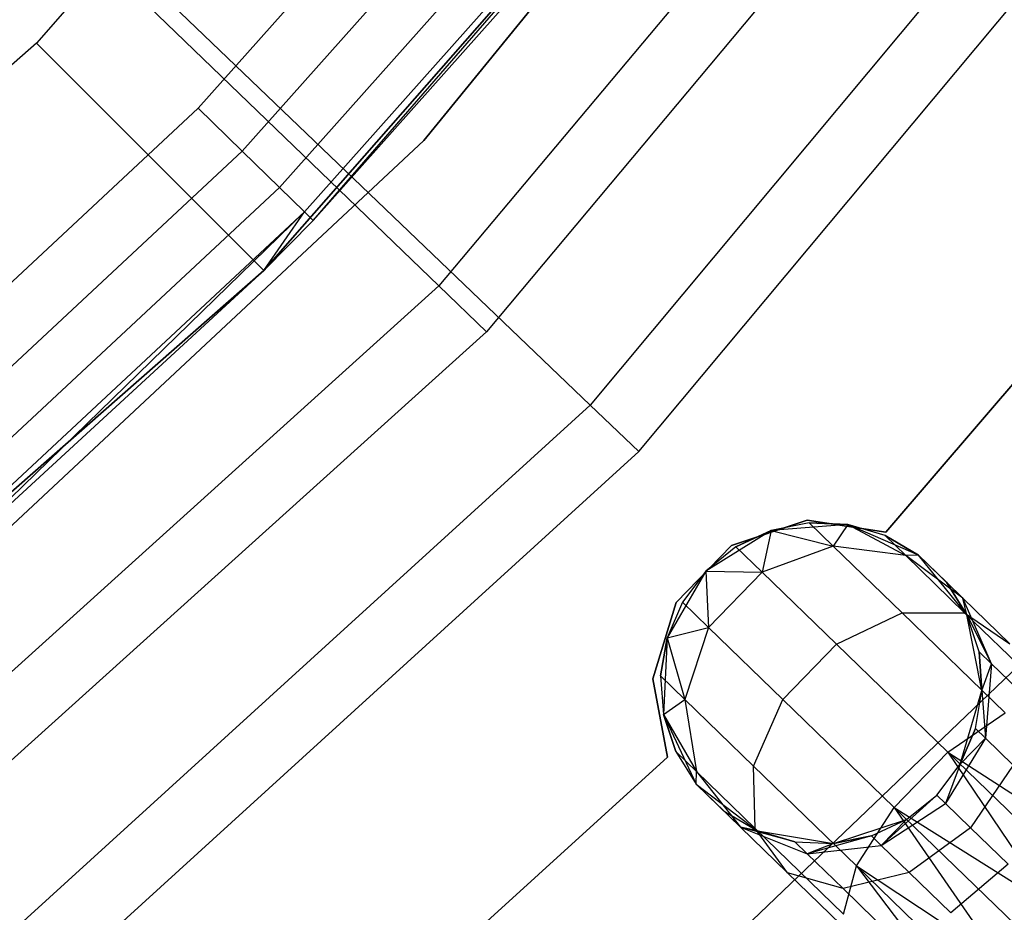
# Model space of a CAD drawing. Extents: x -91 to 92, y -91 to 92.
# Tile 191 of 256: x 25.11 to 31.23, y -29.97 to -24.42. Entities that reach past the tile are written whole.
import ezdxf

# ---------------------------------------------------------------- set-up
doc = ezdxf.new("R2010")
doc.units = 0
doc.header["$LTSCALE"] = 25.4
doc.layers.get('0').update_dxf_attribs({"linetype": 'CONTINUOUS'})

# ---------------------------------------------------------------- blocks, each defined once
blk = doc.blocks.new('NL2500012258_STL_2')
at = {"color": 0}
for p, q in [((120.5061, -21.5197, 147.1823), (117.4573, -24.9962, 147.1823)), ((120.5061, -21.5197, 147.1823), (117.4573, -24.9962, 147.1823)), ((119.8674, -25.6019, 183), (123.0974, -21.6316, 183)), ((123.0974, -21.6316, 185), (119.8674, -25.6019, 185)), ((123.0974, -21.6316, 185), (119.8674, -25.6019, 185)), ((119.8674, -25.6019, 183), (123.0974, -21.6316, 183)), ((123.381, -22.4211, 172.4995), (119.9605, -26.5062, 172.4995)), ((123.381, -22.4211, 172.4995), (119.9605, -26.5062, 172.4995)), ((123.7131, -22.6619, 149), (120.2559, -26.7908, 149)), ((123.7131, -22.6619, 149), (120.2559, -26.7908, 149)), ((118.8715, -26.4104, 153.1145), (122.0928, -22.7372, 153.1145)), ((118.8715, -26.4104, 153.1145), (122.0928, -22.7372, 153.1145)), ((118.8715, -26.4104, 149.1823), (122.0928, -22.7372, 149.1823)), ((122.0928, -22.7372, 152.8822), (118.8715, -26.4104, 152.8822)), ((122.0928, -22.7372, 152.8822), (118.8715, -26.4104, 152.8822)), ((118.8715, -26.4104, 149.1823), (122.0928, -22.7372, 149.1823)), ((119.1793, -26.099, 163.1823), (122.0928, -22.7372, 153.1145)), ((119.1793, -26.099, 163.1823), (122.0928, -22.7372, 153.1145)), ((118.4639, -25.4003, 164.1823), (120.7282, -22.8537, 164.1823)), ((118.4639, -25.4003, 164.1823), (120.7282, -22.8537, 164.1823)), ((116.3598, -23.0364, 177.5), (119.9605, -26.5062, 172.4995)), ((116.3598, -23.0364, 177.5), (119.9605, -26.5062, 172.4995)), ((116.5719, -23.1, 179), (120.9012, -27.2467, 173.0052)), ((116.5719, -23.1, 179), (120.9012, -27.2467, 173.0052)), ((121.0258, -23.0943, 164.1061), (118.7377, -25.6677, 164.1061)), ((121.0258, -23.0943, 164.1061), (118.7377, -25.6677, 164.1061)), ((124.3456, -23.1204, 173.0052), (120.9012, -27.2467, 173.0052)), ((124.3456, -23.1204, 173.0052), (120.9012, -27.2467, 173.0052)), ((121.2781, -23.2983, 163.8894), (118.9697, -25.8944, 163.8894)), ((121.2781, -23.2983, 163.8894), (118.9697, -25.8944, 163.8894)), ((121.2038, -27.5365, 149), (124.6848, -23.3663, 149)), ((121.2038, -27.5365, 149), (124.6848, -23.3663, 149)), ((121.4466, -23.4346, 163.5649), (119.1248, -26.0458, 163.5649)), ((121.4466, -23.4346, 163.5649), (119.1248, -26.0458, 163.5649)), ((121.5058, -23.4824, 163.1823), (119.1793, -26.099, 163.1823)), ((121.5058, -23.4824, 163.1823), (119.1793, -26.099, 163.1823)), ((117.4573, -24.9962, 147.1823), (113.9808, -28.045, 147.1823)), ((117.4573, -24.9962, 147.1823), (113.9808, -28.045, 147.1823)), ((117.4573, -24.9962, 147.1823), (118.8715, -26.4104, 149.1823)), ((117.4573, -24.9962, 147.1823), (118.8715, -26.4104, 149.1823)), ((115.9711, -27.7236, 164.1823), (118.4639, -25.4003, 164.1823)), ((115.9711, -27.7236, 164.1823), (118.4639, -25.4003, 164.1823)), ((118.4639, -25.4003, 164.1823), (118.7377, -25.6677, 164.1061)), ((118.4639, -25.4003, 164.1823), (118.7377, -25.6677, 164.1061)), ((116.1269, -29.0953, 183), (119.8674, -25.6019, 183)), ((119.8674, -25.6019, 185), (116.1269, -29.0953, 185)), ((119.8674, -25.6019, 185), (116.1269, -29.0953, 185)), ((116.1269, -29.0953, 183), (119.8674, -25.6019, 183)), ((119.8674, -25.6019, 185), (119.8674, -25.6019, 183)), ((119.8674, -25.6019, 185), (119.8674, -25.6019, 183)), ((118.7377, -25.6677, 164.1061), (116.2187, -28.0155, 164.1061)), ((118.7377, -25.6677, 164.1061), (116.2187, -28.0155, 164.1061)), ((118.7377, -25.6677, 164.1061), (118.9697, -25.8944, 163.8894)), ((118.7377, -25.6677, 164.1061), (118.9697, -25.8944, 163.8894)), ((124.7792, -25.6582, 185), (122.7387, -28.0375, 185)), ((122.7387, -28.0375, 183), (124.7792, -25.6582, 183)), ((122.7387, -28.0375, 183), (124.7792, -25.6582, 183)), ((124.7792, -25.6582, 185), (122.7387, -28.0375, 185)), ((118.9697, -25.8944, 163.8894), (116.4285, -28.2629, 163.8894)), ((118.9697, -25.8944, 163.8894), (116.4285, -28.2629, 163.8894)), ((118.9697, -25.8944, 163.8894), (119.1248, -26.0458, 163.5649)), ((118.9697, -25.8944, 163.8894), (119.1248, -26.0458, 163.5649)), ((119.1248, -26.0458, 163.5649), (116.5687, -28.4282, 163.5649)), ((119.1248, -26.0458, 163.5649), (116.5687, -28.4282, 163.5649)), ((116.6179, -28.4863, 163.1823), (119.1248, -26.0458, 163.5649)), ((116.6179, -28.4863, 163.1823), (119.1248, -26.0458, 163.5649)), ((118.8715, -26.4104, 163.1823), (119.1248, -26.0458, 163.5649)), ((118.8715, -26.4104, 163.1823), (119.1248, -26.0458, 163.5649)), ((119.1793, -26.099, 163.1823), (119.1248, -26.0458, 163.5649)), ((119.1793, -26.099, 163.1823), (119.1248, -26.0458, 163.5649)), ((119.1793, -26.099, 163.1823), (118.8715, -26.4104, 153.1145)), ((119.1793, -26.099, 163.1823), (118.8715, -26.4104, 163.1823)), ((119.1793, -26.099, 163.1823), (118.8715, -26.4104, 153.1145)), ((119.1793, -26.099, 163.1823), (118.8715, -26.4104, 163.1823)), ((115.1983, -29.6317, 153.1145), (118.8715, -26.4104, 153.1145)), ((115.1983, -29.6317, 153.1145), (118.8715, -26.4104, 153.1145)), ((115.1983, -29.6317, 149.1823), (118.8715, -26.4104, 149.1823)), ((118.8715, -26.4104, 152.8822), (115.1983, -29.6317, 152.8822)), ((118.8715, -26.4104, 152.8822), (115.1983, -29.6317, 152.8822)), ((115.1983, -29.6317, 149.1823), (118.8715, -26.4104, 149.1823)), ((118.8715, -26.4104, 163.1823), (116.6179, -28.4863, 163.1823)), ((116.6179, -28.4863, 163.1823), (118.8715, -26.4104, 153.1145)), ((116.6179, -28.4863, 163.1823), (118.8715, -26.4104, 153.1145)), ((118.8715, -26.4104, 163.1823), (116.6179, -28.4863, 163.1823)), ((118.8715, -26.4104, 163.1823), (118.8715, -26.4104, 153.1145)), ((118.8715, -26.4104, 163.1823), (118.8715, -26.4104, 153.1145)), ((118.8715, -26.4104, 149.1823), (118.8715, -26.4104, 152.8822)), ((118.8715, -26.4104, 149.1823), (118.8715, -26.4104, 152.8822)), ((119.9605, -26.5062, 172.4995), (116.0048, -30.0755, 172.4995)), ((119.9605, -26.5062, 172.4995), (116.0048, -30.0755, 172.4995)), ((119.9605, -26.5062, 172.4995), (120.2559, -26.7908, 149)), ((119.9605, -26.5062, 172.4995), (120.2559, -26.7908, 149)), ((120.2559, -26.7908, 149), (116.2577, -30.3985, 149)), ((120.2559, -26.7908, 149), (116.2577, -30.3985, 149)), ((120.9012, -27.2467, 173.0052), (116.9271, -30.8656, 173.0052)), ((120.9012, -27.2467, 173.0052), (116.9271, -30.8656, 173.0052)), ((120.9012, -27.2467, 173.0052), (121.2038, -27.5365, 149)), ((120.9012, -27.2467, 173.0052), (121.2038, -27.5365, 149)), ((117.1874, -31.1939, 149), (121.2038, -27.5365, 149)), ((117.1874, -31.1939, 149), (121.2038, -27.5365, 149)), ((122.2492, -27.9625, 185), (121.7799, -28.1203, 185)), ((121.7799, -28.1203, 183), (122.2492, -27.9625, 183)), ((121.7799, -28.1203, 183), (122.2492, -27.9625, 183)), ((122.2492, -27.9625, 185), (121.7799, -28.1203, 185)), ((122.7387, -28.0375, 185), (122.2492, -27.9625, 185)), ((122.2492, -27.9625, 185), (122.2492, -27.9625, 183)), ((122.2492, -27.9625, 183), (122.7387, -28.0375, 183)), ((122.2492, -27.9625, 185), (122.2492, -27.9625, 183)), ((122.2492, -27.9625, 183), (122.7387, -28.0375, 183)), ((122.7387, -28.0375, 185), (122.2492, -27.9625, 185)), ((122.0257, -28.0266, 185), (121.62, -28.2805, 185)), ((122.0257, -28.0266, 185), (121.62, -28.2805, 185)), ((122.0257, -28.0266, 179.5), (121.8074, -28.1289, 179.5)), ((121.8074, -28.1289, 179.5), (122.0257, -28.0266, 185)), ((121.8074, -28.1289, 179.5), (122.0257, -28.0266, 185)), ((122.0257, -28.0266, 179.5), (121.8074, -28.1289, 179.5)), ((122.0257, -28.0266, 179.5), (121.9698, -28.2863, 178.3631)), ((122.0257, -28.0266, 179.5), (121.9698, -28.2863, 178.3631)), ((122.2621, -27.9795, 179.5), (122.0257, -28.0266, 185)), ((122.2621, -27.9795, 179.5), (122.0257, -28.0266, 179.5)), ((122.2621, -27.9795, 179.5), (122.0257, -28.0266, 185)), ((122.2621, -27.9795, 179.5), (122.0257, -28.0266, 179.5)), ((122.503, -27.9903, 185), (122.0257, -28.0266, 185)), ((122.503, -27.9903, 185), (122.0257, -28.0266, 185)), ((122.0257, -28.0266, 179.5), (122.0257, -28.0266, 185)), ((122.0257, -28.0266, 179.5), (122.0257, -28.0266, 185)), ((122.0257, -28.0266, 179.5), (122.4123, -28.1251, 178.4482)), ((122.0257, -28.0266, 179.5), (122.4123, -28.1251, 178.4482)), ((122.503, -27.9903, 179.5), (122.2621, -27.9795, 179.5)), ((122.2621, -27.9795, 179.5), (122.503, -27.9903, 185)), ((122.2621, -27.9795, 179.5), (122.503, -27.9903, 185)), ((122.2621, -27.9795, 179.5), (122.4123, -28.1251, 178.4482)), ((122.2621, -27.9795, 179.5), (122.4123, -28.1251, 178.4482)), ((122.503, -27.9903, 179.5), (122.2621, -27.9795, 179.5)), ((122.503, -27.9903, 179.5), (122.4123, -28.1251, 178.4482)), ((122.503, -27.9903, 179.5), (122.4123, -28.1251, 178.4482)), ((122.9424, -28.18, 185), (122.503, -27.9903, 185)), ((122.7342, -28.0585, 179.5), (122.503, -27.9903, 185)), ((122.9424, -28.18, 185), (122.503, -27.9903, 185)), ((122.7342, -28.0585, 179.5), (122.503, -27.9903, 179.5)), ((122.503, -27.9903, 179.5), (122.503, -27.9903, 185)), ((122.7342, -28.0585, 179.5), (122.503, -27.9903, 185)), ((122.503, -27.9903, 179.5), (122.503, -27.9903, 185)), ((122.503, -27.9903, 179.5), (122.8629, -28.1833, 178.5989)), ((122.7342, -28.0585, 179.5), (122.503, -27.9903, 179.5)), ((122.503, -27.9903, 179.5), (122.8629, -28.1833, 178.5989)), ((122.7387, -28.0375, 185), (122.7387, -28.0375, 183)), ((122.7387, -28.0375, 185), (122.7387, -28.0375, 183)), ((122.9424, -28.18, 179.5), (122.7342, -28.0585, 179.5)), ((122.7342, -28.0585, 179.5), (122.9424, -28.18, 185)), ((122.7342, -28.0585, 179.5), (122.9424, -28.18, 185)), ((122.7342, -28.0585, 179.5), (122.8629, -28.1833, 178.5989)), ((122.7342, -28.0585, 179.5), (122.8629, -28.1833, 178.5989)), ((122.9424, -28.18, 179.5), (122.7342, -28.0585, 179.5)), ((121.7799, -28.1203, 185), (121.435, -28.4756, 185)), ((121.435, -28.4756, 183), (121.7799, -28.1203, 183)), ((121.435, -28.4756, 183), (121.7799, -28.1203, 183)), ((121.7799, -28.1203, 185), (121.435, -28.4756, 185)), ((121.8074, -28.1289, 179.5), (121.62, -28.2805, 185)), ((121.8074, -28.1289, 179.5), (121.62, -28.2805, 185)), ((121.8074, -28.1289, 179.5), (121.62, -28.2805, 179.5)), ((121.8074, -28.1289, 179.5), (121.62, -28.2805, 179.5)), ((121.7799, -28.1203, 185), (121.7799, -28.1203, 183)), ((121.7799, -28.1203, 185), (121.7799, -28.1203, 183)), ((121.8074, -28.1289, 179.5), (121.9698, -28.2863, 178.3631)), ((121.8074, -28.1289, 179.5), (121.9698, -28.2863, 178.3631)), ((122.4123, -28.1251, 178.4482), (121.9698, -28.2863, 178.3631)), ((122.4123, -28.1251, 178.4482), (121.9698, -28.2863, 178.3631)), ((122.8629, -28.1833, 178.5989), (122.4123, -28.1251, 178.4482)), ((122.4123, -28.1251, 178.4482), (122.8401, -28.5399, 177.5565)), ((122.4123, -28.1251, 178.4482), (122.8401, -28.5399, 177.5565)), ((122.8629, -28.1833, 178.5989), (122.4123, -28.1251, 178.4482)), ((122.9424, -28.18, 179.5), (122.8629, -28.1833, 178.5989)), ((122.9424, -28.18, 179.5), (122.8629, -28.1833, 178.5989)), ((123.2182, -28.4474, 178.7808), (122.8629, -28.1833, 178.5989)), ((122.8629, -28.1833, 178.5989), (123.2293, -28.5386, 177.835)), ((122.8629, -28.1833, 178.5989), (123.2293, -28.5386, 177.835)), ((123.2182, -28.4474, 178.7808), (122.8629, -28.1833, 178.5989)), ((123.2434, -28.5522, 185), (122.9424, -28.18, 185)), ((123.1155, -28.3479, 179.5), (122.9424, -28.18, 185)), ((123.2434, -28.5522, 185), (122.9424, -28.18, 185)), ((123.1155, -28.3479, 179.5), (122.9424, -28.18, 185)), ((122.9424, -28.18, 179.5), (123.2182, -28.4474, 178.7808)), ((122.9424, -28.18, 179.5), (122.9424, -28.18, 185)), ((122.9424, -28.18, 179.5), (122.9424, -28.18, 185)), ((122.9424, -28.18, 179.5), (123.2182, -28.4474, 178.7808)), ((121.62, -28.2805, 185), (121.3787, -28.6939, 185)), ((121.62, -28.2805, 185), (121.3787, -28.6939, 185)), ((121.62, -28.2805, 185), (121.4742, -28.4725, 179.5)), ((121.62, -28.2805, 179.5), (121.4742, -28.4725, 179.5)), ((121.62, -28.2805, 185), (121.4742, -28.4725, 179.5)), ((121.62, -28.2805, 179.5), (121.4742, -28.4725, 179.5)), ((121.62, -28.2805, 179.5), (121.62, -28.2805, 185)), ((121.62, -28.2805, 179.5), (121.62, -28.2805, 185)), ((121.62, -28.2805, 179.5), (121.6366, -28.63, 178.3631)), ((121.62, -28.2805, 179.5), (121.6366, -28.63, 178.3631)), ((121.62, -28.2805, 179.5), (121.9698, -28.2863, 178.3631)), ((121.62, -28.2805, 179.5), (121.9698, -28.2863, 178.3631)), ((121.9698, -28.2863, 178.3631), (121.6366, -28.63, 178.3631)), ((121.9698, -28.2863, 178.3631), (121.6366, -28.63, 178.3631)), ((121.9698, -28.2863, 178.3631), (122.4321, -28.7347, 177.3992)), ((121.9698, -28.2863, 178.3631), (122.4321, -28.7347, 177.3992)), ((123.2434, -28.5522, 179.5), (123.1155, -28.3479, 179.5)), ((123.1155, -28.3479, 179.5), (123.2434, -28.5522, 185)), ((123.1155, -28.3479, 179.5), (123.2434, -28.5522, 185)), ((123.1155, -28.3479, 179.5), (123.2182, -28.4474, 178.7808)), ((123.1155, -28.3479, 179.5), (123.2182, -28.4474, 178.7808)), ((123.2434, -28.5522, 179.5), (123.1155, -28.3479, 179.5)), ((123.2434, -28.5522, 179.5), (123.2182, -28.4474, 178.7808)), ((123.2434, -28.5522, 179.5), (123.2182, -28.4474, 178.7808)), ((123.3969, -28.8571, 178.952), (123.2182, -28.4474, 178.7808)), ((123.2182, -28.4474, 178.7808), (123.5107, -28.7311, 178.171)), ((123.2182, -28.4474, 178.7808), (123.5107, -28.7311, 178.171)), ((123.3969, -28.8571, 178.952), (123.2182, -28.4474, 178.7808)), ((121.435, -28.4756, 185), (121.2913, -28.9494, 185)), ((121.2913, -28.9494, 183), (121.435, -28.4756, 183)), ((121.2913, -28.9494, 183), (121.435, -28.4756, 183)), ((121.435, -28.4756, 185), (121.2913, -28.9494, 185)), ((121.4742, -28.4725, 179.5), (121.3787, -28.6939, 185)), ((121.4742, -28.4725, 179.5), (121.3787, -28.6939, 179.5)), ((121.4742, -28.4725, 179.5), (121.3787, -28.6939, 185)), ((121.4742, -28.4725, 179.5), (121.3787, -28.6939, 179.5)), ((121.435, -28.4756, 185), (121.435, -28.4756, 183)), ((121.435, -28.4756, 185), (121.435, -28.4756, 183)), ((121.4742, -28.4725, 179.5), (121.6366, -28.63, 178.3631)), ((121.4742, -28.4725, 179.5), (121.6366, -28.63, 178.3631)), ((122.4321, -28.7347, 177.3992), (122.8401, -28.5399, 177.5565)), ((122.4321, -28.7347, 177.3992), (122.8401, -28.5399, 177.5565)), ((122.8401, -28.5399, 177.5565), (123.2293, -28.5386, 177.835)), ((122.8401, -28.5399, 177.5565), (123.2293, -28.5386, 177.835)), ((122.8401, -28.5399, 177.5565), (123.4802, -29.1606, 176.9607)), ((122.8401, -28.5399, 177.5565), (123.4802, -29.1606, 176.9607)), ((123.2293, -28.5386, 177.835), (123.7777, -29.0704, 177.3246)), ((123.2293, -28.5386, 177.835), (123.7777, -29.0704, 177.3246)), ((123.2293, -28.5386, 177.835), (123.5107, -28.7311, 178.171)), ((123.2293, -28.5386, 177.835), (123.5107, -28.7311, 178.171)), ((123.3369, -29.0216, 185), (123.2434, -28.5522, 185)), ((123.3186, -28.7812, 179.5), (123.2434, -28.5522, 185)), ((123.3369, -29.0216, 185), (123.2434, -28.5522, 185)), ((123.3186, -28.7812, 179.5), (123.2434, -28.5522, 179.5)), ((123.2434, -28.5522, 179.5), (123.2434, -28.5522, 185)), ((123.3186, -28.7812, 179.5), (123.2434, -28.5522, 185)), ((123.2434, -28.5522, 179.5), (123.2434, -28.5522, 185)), ((123.2434, -28.5522, 179.5), (123.3969, -28.8571, 178.952)), ((123.3186, -28.7812, 179.5), (123.2434, -28.5522, 179.5)), ((123.2434, -28.5522, 179.5), (123.3969, -28.8571, 178.952)), ((121.3787, -28.6939, 179.5), (121.6366, -28.63, 178.3631)), ((121.3787, -28.6939, 179.5), (121.6366, -28.63, 178.3631)), ((121.6366, -28.63, 178.3631), (121.4891, -29.0773, 178.4482)), ((121.6366, -28.63, 178.3631), (121.4891, -29.0773, 178.4482)), ((121.6366, -28.63, 178.3631), (122.0989, -29.0783, 177.3992)), ((121.6366, -28.63, 178.3631), (122.0989, -29.0783, 177.3992)), ((123.7845, -28.6565, 186), (119.6863, -32.5758, 186)), ((119.6863, -32.5758, 178.5), (123.7845, -28.6565, 178.5)), ((119.6863, -32.5758, 178.5), (123.7845, -28.6565, 178.5)), ((123.7845, -28.6565, 186), (119.6863, -32.5758, 186)), ((121.3787, -28.6939, 179.5), (121.3389, -28.9316, 179.5)), ((121.3389, -28.9316, 179.5), (121.3787, -28.6939, 185)), ((121.3389, -28.9316, 179.5), (121.3787, -28.6939, 185)), ((121.3787, -28.6939, 179.5), (121.3389, -28.9316, 179.5)), ((121.3787, -28.6939, 185), (121.3572, -29.172, 185)), ((121.3787, -28.6939, 185), (121.3572, -29.172, 185)), ((121.3787, -28.6939, 179.5), (121.3787, -28.6939, 185)), ((121.3787, -28.6939, 179.5), (121.3787, -28.6939, 185)), ((121.3787, -28.6939, 179.5), (121.4891, -29.0773, 178.4482)), ((121.3787, -28.6939, 179.5), (121.4891, -29.0773, 178.4482)), ((122.0989, -29.0783, 177.3992), (122.4321, -28.7347, 177.3992)), ((122.0989, -29.0783, 177.3992), (122.4321, -28.7347, 177.3992)), ((122.4321, -28.7347, 177.3992), (123.1241, -29.4056, 176.7552)), ((122.4321, -28.7347, 177.3992), (123.1241, -29.4056, 176.7552)), ((123.3369, -29.0216, 179.5), (123.3186, -28.7812, 179.5)), ((123.3186, -28.7812, 179.5), (123.3369, -29.0216, 185)), ((123.3186, -28.7812, 179.5), (123.3369, -29.0216, 185)), ((123.3186, -28.7812, 179.5), (123.3969, -28.8571, 178.952)), ((123.3186, -28.7812, 179.5), (123.3969, -28.8571, 178.952)), ((123.3369, -29.0216, 179.5), (123.3186, -28.7812, 179.5)), ((123.3369, -29.0216, 179.5), (123.3969, -28.8571, 178.952)), ((123.3369, -29.0216, 179.5), (123.3969, -28.8571, 178.952)), ((123.3969, -28.8571, 178.952), (123.358, -29.3184, 179.0735)), ((123.3969, -28.8571, 178.952), (123.358, -29.3184, 179.0735)), ((123.3969, -28.8571, 178.952), (123.6197, -29.0732, 178.4875)), ((123.3969, -28.8571, 178.952), (123.6197, -29.0732, 178.4875)), ((121.2913, -28.9494, 185), (121.2913, -28.9494, 183)), ((121.2913, -28.9494, 185), (121.2913, -28.9494, 183)), ((121.2913, -28.9494, 185), (121.3807, -29.4365, 185)), ((121.3807, -29.4365, 183), (121.2913, -28.9494, 183)), ((121.3807, -29.4365, 183), (121.2913, -28.9494, 183)), ((121.2913, -28.9494, 185), (121.3807, -29.4365, 185)), ((121.3389, -28.9316, 179.5), (121.3572, -29.172, 185)), ((121.3389, -28.9316, 179.5), (121.3572, -29.172, 179.5)), ((121.3389, -28.9316, 179.5), (121.3572, -29.172, 185)), ((121.3389, -28.9316, 179.5), (121.3572, -29.172, 179.5)), ((121.3389, -28.9316, 179.5), (121.4891, -29.0773, 178.4482)), ((121.3389, -28.9316, 179.5), (121.4891, -29.0773, 178.4482)), ((121.3572, -29.172, 179.5), (121.4891, -29.0773, 178.4482)), ((121.3572, -29.172, 179.5), (121.4891, -29.0773, 178.4482)), ((121.4891, -29.0773, 178.4482), (121.5611, -29.5258, 178.5989)), ((121.4891, -29.0773, 178.4482), (121.5611, -29.5258, 178.5989)), ((121.4891, -29.0773, 178.4482), (121.9168, -29.492, 177.5565)), ((121.4891, -29.0773, 178.4482), (121.9168, -29.492, 177.5565)), ((121.9168, -29.492, 177.5565), (122.0989, -29.0783, 177.3992)), ((121.9168, -29.492, 177.5565), (122.0989, -29.0783, 177.3992)), ((122.0989, -29.0783, 177.3992), (122.7909, -29.7492, 176.7552)), ((122.0989, -29.0783, 177.3992), (122.7909, -29.7492, 176.7552)), ((123.2015, -29.4807, 185), (123.3369, -29.0216, 185)), ((123.2015, -29.4807, 185), (123.3369, -29.0216, 185)), ((123.2971, -29.2594, 179.5), (123.3369, -29.0216, 185)), ((123.2971, -29.2594, 179.5), (123.3369, -29.0216, 179.5)), ((123.2971, -29.2594, 179.5), (123.3369, -29.0216, 185)), ((123.2971, -29.2594, 179.5), (123.3369, -29.0216, 179.5)), ((123.3369, -29.0216, 179.5), (123.3369, -29.0216, 185)), ((123.3369, -29.0216, 179.5), (123.3369, -29.0216, 185)), ((123.3369, -29.0216, 179.5), (123.358, -29.3184, 179.0735)), ((123.3369, -29.0216, 179.5), (123.358, -29.3184, 179.0735)), ((121.3572, -29.172, 185), (121.5603, -29.6054, 185)), ((121.3572, -29.172, 179.5), (121.3572, -29.172, 185)), ((121.3572, -29.172, 179.5), (121.3572, -29.172, 185)), ((121.3572, -29.172, 179.5), (121.4324, -29.401, 179.5)), ((121.4324, -29.401, 179.5), (121.3572, -29.172, 185)), ((121.4324, -29.401, 179.5), (121.3572, -29.172, 185)), ((121.3572, -29.172, 185), (121.5603, -29.6054, 185)), ((121.3572, -29.172, 179.5), (121.4324, -29.401, 179.5)), ((121.3572, -29.172, 179.5), (121.5611, -29.5258, 178.5989)), ((121.3572, -29.172, 179.5), (121.5611, -29.5258, 178.5989)), ((123.1241, -29.4056, 176.7552), (123.4802, -29.1606, 176.9607)), ((123.1241, -29.4056, 176.7552), (123.4802, -29.1606, 176.9607)), ((123.2015, -29.4807, 179.5), (123.2971, -29.2594, 179.5)), ((123.2971, -29.2594, 179.5), (123.2015, -29.4807, 185)), ((123.2971, -29.2594, 179.5), (123.2015, -29.4807, 185)), ((123.2015, -29.4807, 179.5), (123.2971, -29.2594, 179.5)), ((123.2971, -29.2594, 179.5), (123.358, -29.3184, 179.0735)), ((123.2971, -29.2594, 179.5), (123.358, -29.3184, 179.0735)), ((123.358, -29.3184, 179.0735), (123.1104, -29.7257, 179.1173)), ((123.358, -29.3184, 179.0735), (123.1104, -29.7257, 179.1173)), ((123.2015, -29.4807, 179.5), (123.358, -29.3184, 179.0735)), ((123.2015, -29.4807, 179.5), (123.358, -29.3184, 179.0735)), ((123.358, -29.3184, 179.0735), (123.5314, -29.4866, 178.7119)), ((123.358, -29.3184, 179.0735), (123.5314, -29.4866, 178.7119)), ((121.3807, -29.4365, 185), (119.0628, -31.5472, 185)), ((119.0628, -31.5472, 183), (121.3807, -29.4365, 183)), ((119.0628, -31.5472, 183), (121.3807, -29.4365, 183)), ((121.3807, -29.4365, 185), (119.0628, -31.5472, 185)), ((121.3807, -29.4365, 185), (121.3807, -29.4365, 183)), ((121.3807, -29.4365, 185), (121.3807, -29.4365, 183)), ((121.4324, -29.401, 179.5), (121.5603, -29.6054, 185)), ((121.4324, -29.401, 179.5), (121.5603, -29.6054, 179.5)), ((121.4324, -29.401, 179.5), (121.5603, -29.6054, 185)), ((121.4324, -29.401, 179.5), (121.5603, -29.6054, 179.5)), ((121.4324, -29.401, 179.5), (121.5611, -29.5258, 178.5989)), ((121.4324, -29.401, 179.5), (121.5611, -29.5258, 178.5989)), ((122.7909, -29.7492, 176.7552), (123.1241, -29.4056, 176.7552)), ((122.7909, -29.7492, 176.7552), (123.1241, -29.4056, 176.7552)), ((123.1241, -29.4056, 176.7552), (123.7737, -30.3689, 176.5)), ((123.1241, -29.4056, 176.7552), (123.7737, -30.3689, 176.5)), ((123.1241, -29.4056, 176.7552), (123.9403, -30.1971, 176.5291)), ((123.1241, -29.4056, 176.7552), (123.9403, -30.1971, 176.5291)), ((123.1241, -29.4056, 176.7552), (124.0972, -30.0353, 176.6145)), ((123.1241, -29.4056, 176.7552), (124.0972, -30.0353, 176.6145)), ((121.9275, -29.8811, 177.835), (121.9168, -29.492, 177.5565)), ((121.9168, -29.492, 177.5565), (122.557, -30.1128, 176.9607)), ((121.9168, -29.492, 177.5565), (122.557, -30.1128, 176.9607)), ((121.9275, -29.8811, 177.835), (121.9168, -29.492, 177.5565)), ((123.0558, -29.6728, 185), (123.2015, -29.4807, 185)), ((123.0558, -29.6728, 179.5), (123.2015, -29.4807, 179.5)), ((123.0558, -29.6728, 185), (123.2015, -29.4807, 185)), ((123.0558, -29.6728, 179.5), (123.2015, -29.4807, 179.5)), ((123.2015, -29.4807, 179.5), (123.1104, -29.7257, 179.1173)), ((123.2015, -29.4807, 179.5), (123.1104, -29.7257, 179.1173)), ((123.2015, -29.4807, 179.5), (123.2015, -29.4807, 185)), ((123.2015, -29.4807, 179.5), (123.2015, -29.4807, 185)), ((123.5314, -29.4866, 178.7119), (123.2661, -29.8766, 178.7929)), ((123.5314, -29.4866, 178.7119), (123.2661, -29.8766, 178.7929)), ((121.5603, -29.6054, 179.5), (121.5611, -29.5258, 178.5989)), ((121.5603, -29.6054, 179.5), (121.5611, -29.5258, 178.5989)), ((121.5611, -29.5258, 178.5989), (121.8361, -29.8728, 178.7808)), ((121.5611, -29.5258, 178.5989), (121.8361, -29.8728, 178.7808)), ((121.5611, -29.5258, 178.5989), (121.9275, -29.8811, 177.835)), ((121.5611, -29.5258, 178.5989), (121.9275, -29.8811, 177.835)), ((121.5603, -29.6054, 185), (121.9416, -29.8947, 185)), ((121.5603, -29.6054, 179.5), (121.5603, -29.6054, 185)), ((121.5603, -29.6054, 179.5), (121.5603, -29.6054, 185)), ((121.5603, -29.6054, 179.5), (121.8361, -29.8728, 178.7808)), ((121.7334, -29.7732, 179.5), (121.5603, -29.6054, 185)), ((121.7334, -29.7732, 179.5), (121.5603, -29.6054, 185)), ((121.5603, -29.6054, 185), (121.9416, -29.8947, 185)), ((121.5603, -29.6054, 179.5), (121.8361, -29.8728, 178.7808)), ((123.0558, -29.6728, 179.5), (122.711, -29.9857, 179.0735)), ((123.0558, -29.6728, 179.5), (122.711, -29.9857, 179.0735)), ((122.8683, -29.8243, 185), (123.0558, -29.6728, 185)), ((122.8683, -29.8243, 179.5), (123.0558, -29.6728, 179.5)), ((122.8683, -29.8243, 185), (123.0558, -29.6728, 185)), ((122.8683, -29.8243, 179.5), (123.0558, -29.6728, 179.5)), ((123.0558, -29.6728, 179.5), (123.0558, -29.6728, 185)), ((123.0558, -29.6728, 179.5), (123.0558, -29.6728, 185)), ((123.1104, -29.7257, 179.1173), (123.0558, -29.6728, 179.5)), ((123.1104, -29.7257, 179.1173), (123.0558, -29.6728, 179.5)), ((122.557, -30.1128, 176.9607), (122.7909, -29.7492, 176.7552)), ((122.557, -30.1128, 176.9607), (122.7909, -29.7492, 176.7552)), ((122.711, -29.9857, 179.0735), (123.1104, -29.7257, 179.1173)), ((122.711, -29.9857, 179.0735), (123.1104, -29.7257, 179.1173)), ((122.7909, -29.7492, 176.7552), (123.4502, -30.7025, 176.6145)), ((122.7909, -29.7492, 176.7552), (123.4502, -30.7025, 176.6145)), ((122.7909, -29.7492, 176.7552), (123.6071, -30.5407, 176.5291)), ((122.7909, -29.7492, 176.7552), (123.6071, -30.5407, 176.5291)), ((122.7909, -29.7492, 176.7552), (123.7737, -30.3689, 176.5)), ((122.7909, -29.7492, 176.7552), (123.7737, -30.3689, 176.5)), ((123.2661, -29.8766, 178.7929), (123.1104, -29.7257, 179.1173)), ((123.2661, -29.8766, 178.7929), (123.1104, -29.7257, 179.1173)), ((121.7334, -29.7732, 179.5), (121.8361, -29.8728, 178.7808)), ((121.7334, -29.7732, 179.5), (121.9416, -29.8947, 185)), ((121.7334, -29.7732, 179.5), (121.9416, -29.8947, 179.5)), ((121.7334, -29.7732, 179.5), (121.9416, -29.8947, 185)), ((121.7334, -29.7732, 179.5), (121.9416, -29.8947, 179.5)), ((121.7334, -29.7732, 179.5), (121.8361, -29.8728, 178.7808)), ((122.1728, -29.9629, 179.5), (121.8361, -29.8728, 178.7808)), ((121.8361, -29.8728, 178.7808), (122.251, -30.0388, 178.952)), ((122.1728, -29.9629, 179.5), (121.8361, -29.8728, 178.7808)), ((121.9416, -29.8947, 179.5), (121.8361, -29.8728, 178.7808)), ((121.9416, -29.8947, 179.5), (121.8361, -29.8728, 178.7808)), ((121.8361, -29.8728, 178.7808), (122.251, -30.0388, 178.952)), ((121.8361, -29.8728, 178.7808), (122.1286, -30.1564, 178.171)), ((121.8361, -29.8728, 178.7808), (122.1286, -30.1564, 178.171)), ((122.4136, -29.9737, 185), (122.8683, -29.8243, 185)), ((122.4136, -29.9737, 185), (122.8683, -29.8243, 185)), ((122.6501, -29.9266, 179.5), (122.8683, -29.8243, 185)), ((122.6501, -29.9266, 179.5), (122.8683, -29.8243, 185)), ((122.6501, -29.9266, 179.5), (122.8683, -29.8243, 179.5)), ((122.6501, -29.9266, 179.5), (122.8683, -29.8243, 179.5)), ((122.8683, -29.8243, 179.5), (122.711, -29.9857, 179.0735)), ((122.8683, -29.8243, 179.5), (122.711, -29.9857, 179.0735)), ((122.8683, -29.8243, 179.5), (122.8683, -29.8243, 185)), ((122.8683, -29.8243, 179.5), (122.8683, -29.8243, 185)), ((123.2661, -29.8766, 178.7929), (122.8844, -30.1539, 178.7119)), ((123.2661, -29.8766, 178.7929), (122.8844, -30.1539, 178.7119)), ((123.499, -30.1025, 178.5761), (123.2661, -29.8766, 178.7929)), ((123.499, -30.1025, 178.5761), (123.2661, -29.8766, 178.7929)), ((122.1286, -30.1564, 178.171), (121.9275, -29.8811, 177.835)), ((121.9275, -29.8811, 177.835), (122.4759, -30.4129, 177.3246)), ((121.9275, -29.8811, 177.835), (122.4759, -30.4129, 177.3246)), ((122.1286, -30.1564, 178.171), (121.9275, -29.8811, 177.835)), ((121.9416, -29.8947, 185), (122.4136, -29.9737, 185)), ((121.9416, -29.8947, 179.5), (121.9416, -29.8947, 185)), ((121.9416, -29.8947, 179.5), (121.9416, -29.8947, 185)), ((121.9416, -29.8947, 179.5), (122.1728, -29.9629, 179.5)), ((122.1728, -29.9629, 179.5), (121.9416, -29.8947, 185)), ((122.1728, -29.9629, 179.5), (121.9416, -29.8947, 185)), ((121.9416, -29.8947, 185), (122.4136, -29.9737, 185)), ((121.9416, -29.8947, 179.5), (122.1728, -29.9629, 179.5)), ((122.6501, -29.9266, 179.5), (122.251, -30.0388, 178.952)), ((122.6501, -29.9266, 179.5), (122.251, -30.0388, 178.952)), ((122.4136, -29.9737, 179.5), (122.6501, -29.9266, 179.5)), ((122.6501, -29.9266, 179.5), (122.4136, -29.9737, 185)), ((122.6501, -29.9266, 179.5), (122.4136, -29.9737, 185)), ((122.4136, -29.9737, 179.5), (122.6501, -29.9266, 179.5)), ((122.6501, -29.9266, 179.5), (122.711, -29.9857, 179.0735)), ((122.6501, -29.9266, 179.5), (122.711, -29.9857, 179.0735)), ((122.1728, -29.9629, 179.5), (122.4136, -29.9737, 185)), ((122.1728, -29.9629, 179.5), (122.4136, -29.9737, 179.5)), ((122.1728, -29.9629, 179.5), (122.4136, -29.9737, 185)), ((122.1728, -29.9629, 179.5), (122.4136, -29.9737, 179.5)), ((122.1728, -29.9629, 179.5), (122.251, -30.0388, 178.952)), ((122.1728, -29.9629, 179.5), (122.251, -30.0388, 178.952)), ((122.4136, -29.9737, 179.5), (122.251, -30.0388, 178.952)), ((122.4136, -29.9737, 179.5), (122.251, -30.0388, 178.952)), ((122.251, -30.0388, 178.952), (122.711, -29.9857, 179.0735)), ((122.251, -30.0388, 178.952), (122.711, -29.9857, 179.0735)), ((122.4136, -29.9737, 179.5), (122.4136, -29.9737, 185)), ((122.4136, -29.9737, 179.5), (122.4136, -29.9737, 185)), ((122.711, -29.9857, 179.0735), (122.8844, -30.1539, 178.7119)), ((122.711, -29.9857, 179.0735), (122.8844, -30.1539, 178.7119)), ((122.251, -30.0388, 178.952), (122.4739, -30.2549, 178.4875)), ((122.251, -30.0388, 178.952), (122.4739, -30.2549, 178.4875)), ((122.4759, -30.4129, 177.3246), (122.557, -30.1128, 176.9607)), ((122.4759, -30.4129, 177.3246), (122.557, -30.1128, 176.9607)), ((122.557, -30.1128, 176.9607), (123.2008, -30.9597, 176.9319)), ((122.557, -30.1128, 176.9607), (123.2008, -30.9597, 176.9319)), ((122.557, -30.1128, 176.9607), (123.3121, -30.845, 176.7515)), ((122.557, -30.1128, 176.9607), (123.3121, -30.845, 176.7515)), ((122.557, -30.1128, 176.9607), (123.4502, -30.7025, 176.6145)), ((122.557, -30.1128, 176.9607), (123.4502, -30.7025, 176.6145)), ((123.499, -30.1025, 178.5761), (123.144, -30.4056, 178.4703)), ((123.499, -30.1025, 178.5761), (123.144, -30.4056, 178.4703)), ((122.4739, -30.2549, 178.4875), (122.1286, -30.1564, 178.171)), ((122.1286, -30.1564, 178.171), (122.5663, -30.5809, 177.7636)), ((122.1286, -30.1564, 178.171), (122.5663, -30.5809, 177.7636)), ((122.4739, -30.2549, 178.4875), (122.1286, -30.1564, 178.171)), ((122.8844, -30.1539, 178.7119), (122.4739, -30.2549, 178.4875)), ((122.8844, -30.1539, 178.7119), (122.4739, -30.2549, 178.4875)), ((122.8844, -30.1539, 178.7119), (123.144, -30.4056, 178.4703)), ((122.8844, -30.1539, 178.7119), (123.144, -30.4056, 178.4703)), ((122.4739, -30.2549, 178.4875), (122.8074, -30.5783, 178.1771)), ((122.4739, -30.2549, 178.4875), (122.8074, -30.5783, 178.1771))]:
    blk.add_line(p, q, dxfattribs=at)

msp = doc.modelspace()

# ---------------------------------------------------------------- block references
at = {"color": 0}
msp.add_blockref('NL2500012258_STL_2', (-92.2434, 0.4282, -1717), dxfattribs=at)

doc.saveas('drawing.dxf')
